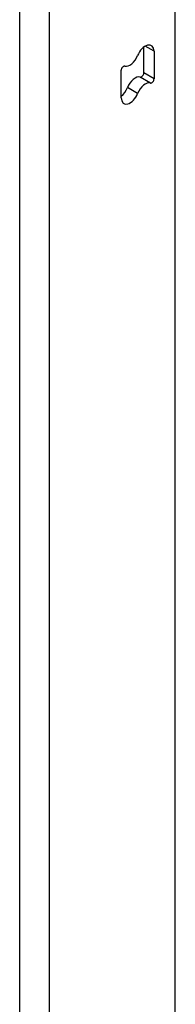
# Model space of a CAD drawing. Header units: inches. Extents: x 20 to 506, y 54 to 236.
# Tile 228 of 245: x 497.625 to 498.355, y 186.401 to 191.024. Entities that reach past the tile are written whole.
import ezdxf

# ---------------------------------------------------------------- set-up
doc = ezdxf.new("R2010")
doc.units = ezdxf.units.IN
doc.header["$MEASUREMENT"] = 0
doc.layers.add('Visible Edges(ANSI)', color=7, linetype='Continuous', lineweight=25)
doc.layers.add('Visible Tangent Edges(ANSI)', color=7, linetype='Continuous', lineweight=25)

msp = doc.modelspace()

# ---------------------------------------------------------------- linework, layer by layer
at = {"layer": 'Visible Edges(ANSI)'}
for p, q in [((498.3554, 167.3314), (498.3554, 191.5021)), ((498.2076, 190.7742), (498.2076, 190.8954)), ((498.2557, 190.8761), (498.2557, 190.7464)), ((498.1016, 190.6568), (498.1016, 190.7865))]:
    msp.add_line(p, q, dxfattribs=at)
for centre, major_axis, start_param, end_param in [((498.2144, 190.8523), (0.0292, 0.0506), 5.497787, 8.115781), ((498.1429, 190.8587), (-0.0292, -0.0506), 0.152663, 1.832596), ((498.1122, 190.7926), (0.0075, 0.013), 0.152663, 2.356194), ((498.1663, 190.702), (0.0292, 0.0506), 0.152663, 1.832596), ((498.197, 190.7681), (-0.0075, -0.013), 0.152663, 2.356194), ((498.2451, 190.7403), (-0.0075, -0.013), 0.152663, 2.356194), ((498.0948, 190.7084), (0.0292, 0.0506), 4.091863, 4.974188), ((498.2144, 190.6743), (0.0292, 0.0506), 0.152663, 1.832596), ((498.1429, 190.6807), (-0.0292, -0.0506), 5.497787, 8.115781)]:
    msp.add_ellipse(centre, major_axis=major_axis, ratio=0.57735, start_param=start_param, end_param=end_param, dxfattribs=at)
at = {"layer": 'Visible Tangent Edges(ANSI)'}
for p, q in [((497.625, 166.895), (497.625, 191.1612)), ((497.765, 166.895), (497.765, 191.1612)), ((498.2557, 190.8761), (498.2144, 190.9)), ((498.2388, 190.7268), (498.1908, 190.7546)), ((498.2557, 190.7464), (498.2076, 190.7742)), ((498.1786, 190.6775), (498.1306, 190.7052))]:
    msp.add_line(p, q, dxfattribs=at)

doc.saveas('drawing.dxf')
